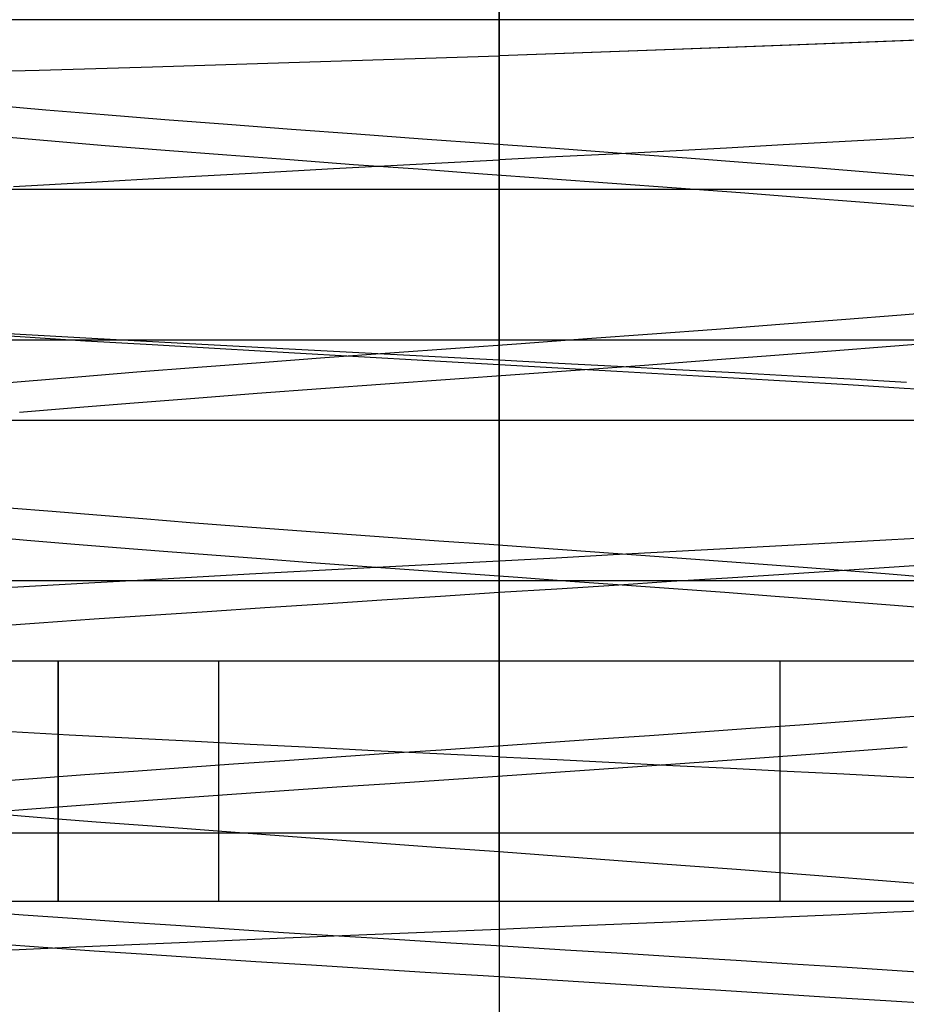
# Model space of a CAD drawing. Header units: millimetres. Extents: x 0 to 93, y -1.2 to 50.
# Tile 73 of 140: x 85 to 86.1, y 0.3 to 1.5. Entities that reach past the tile are written whole.
import ezdxf

# ---------------------------------------------------------------- set-up
doc = ezdxf.new("R2010")
doc.units = ezdxf.units.MM
doc.layers.add('MAIN-1', color=7, linetype='Continuous')
doc.layers.add('MAIN-2', color=7, linetype='Continuous')

msp = doc.modelspace()

# ---------------------------------------------------------------- linework, layer by layer
at = {"layer": 'MAIN-1'}
for p, q in [((85.6, 1.5), (82.8475, 1.5)), ((88.3525, 1.5), (85.6, 1.5)), ((85.6, 1.5), (85.6, 1.288)), ((90.7, 1.288), (2.3, 1.288)), ((90.7, 1.1), (2.3, 1.1)), ((85.6, 1.1), (85.6, 1)), ((92, 1), (1, 1))]:
    msp.add_line(p, q, dxfattribs=at)
at = {"layer": 'MAIN-2'}
for p, q in [((85.6, 2.3), (85.6, 1)), ((85.6, 2.3), (85.6, 1)), ((85.6, 2.3), (85.6, 0)), ((85.6, 2.3), (85.6, 0)), ((85.6, 0.4852), (85.6, 1.7687)), ((85.6, 0.4852), (85.6, 1.7687)), ((85.6, 1.5), (85.6, 1)), ((85.6, 1.5), (85.6, 1)), ((85.6, 1.5), (85.6, 1.5)), ((85.6, 1.5), (85.6, 1.5)), ((85.6, 1.5), (85.6, 0)), ((85.6, 1.5), (85.6, 0)), ((85.6, 1.5), (85.6, 1)), ((85.6, 1.5), (85.6, 1.5)), ((85.6, 1.5), (85.6, 1.5)), ((85.6, 1.5), (85.6, 0)), ((85.6, 1.5), (85.6, 0)), ((85.6, 1.5), (85.6, 1)), ((85.6, 1.5), (85.6, 1)), ((85.6, 1.5), (85.6, 1.5)), ((85.6, 1.5), (85.6, 1.5)), ((85.6, 1.5), (85.6, 0)), ((85.6, 1.5), (85.6, 0)), ((86.1321, 1.4748), (86.0478, 1.4714)), ((86.1356, 1.475), (86.0508, 1.4715)), ((85.8732, 1.4648), (85.7835, 1.4615)), ((85.8751, 1.4648), (85.7847, 1.4615)), ((85.9614, 1.4681), (85.8732, 1.4648)), ((85.9639, 1.4682), (85.8751, 1.4648)), ((86.0478, 1.4714), (85.9614, 1.4681)), ((86.0508, 1.4715), (85.9639, 1.4682)), ((85.3115, 1.4457), (85.4559, 1.4502)), ((85.3115, 1.4457), (85.4559, 1.4502)), ((85.4559, 1.4502), (85.6, 1.455)), ((85.4559, 1.4502), (85.6, 1.455)), ((85.6923, 1.4583), (85.6, 1.455)), ((85.693, 1.4583), (85.6, 1.455)), ((85.6, 0.4852), (85.6, 1.455)), ((85.6, 0.4852), (85.6, 1.455)), ((85.7835, 1.4615), (85.6923, 1.4583)), ((85.7847, 1.4615), (85.693, 1.4583)), ((85.0264, 1.4371), (85.1678, 1.4413)), ((85.0264, 1.4371), (85.1678, 1.4413)), ((85.1678, 1.4413), (85.3115, 1.4457)), ((85.1678, 1.4413), (85.3115, 1.4457)), ((84.8885, 1.4332), (85.0264, 1.4371)), ((84.8885, 1.4332), (85.0264, 1.4371)), ((85.0349, 1.3871), (84.9654, 1.3931)), ((85.0349, 1.3871), (84.9654, 1.3931)), ((85.1077, 1.3811), (85.0349, 1.3871)), ((85.1077, 1.3811), (85.0349, 1.3871)), ((85.1833, 1.3751), (85.1077, 1.3811)), ((85.1833, 1.3751), (85.1077, 1.3811)), ((85.2612, 1.3691), (85.1833, 1.3751)), ((85.2612, 1.3691), (85.1833, 1.3751)), ((85.341, 1.3631), (85.2612, 1.3691)), ((85.341, 1.3631), (85.2612, 1.3691)), ((85.0367, 1.3487), (84.9676, 1.3547)), ((85.0367, 1.3487), (84.9676, 1.3547)), ((85.4222, 1.3571), (85.341, 1.3631)), ((85.4222, 1.3571), (85.341, 1.3631)), ((85.5044, 1.3511), (85.4222, 1.3571)), ((85.5044, 1.3511), (85.4222, 1.3571)), ((86.093, 1.3515), (86.024, 1.3476)), ((86.093, 1.3515), (86.024, 1.3476)), ((86.1606, 1.3554), (86.093, 1.3515)), ((86.1606, 1.3554), (86.093, 1.3515)), ((85.1089, 1.3428), (85.0367, 1.3487)), ((85.1089, 1.3428), (85.0367, 1.3487)), ((85.1837, 1.3368), (85.1089, 1.3428)), ((85.1837, 1.3368), (85.1089, 1.3428)), ((85.5872, 1.3451), (85.5044, 1.3511)), ((85.5872, 1.3451), (85.5044, 1.3511)), ((85.6701, 1.3391), (85.5872, 1.3451)), ((85.6701, 1.3391), (85.5872, 1.3451)), ((85.8836, 1.3399), (85.8127, 1.3361)), ((85.8836, 1.3399), (85.8127, 1.3361)), ((85.9541, 1.3438), (85.8836, 1.3399)), ((85.9541, 1.3438), (85.8836, 1.3399)), ((86.024, 1.3476), (85.9541, 1.3438)), ((86.024, 1.3476), (85.9541, 1.3438)), ((85.2605, 1.3309), (85.1837, 1.3368)), ((85.2605, 1.3309), (85.1837, 1.3368)), ((85.3388, 1.325), (85.2605, 1.3309)), ((85.3388, 1.325), (85.2605, 1.3309)), ((85.6708, 1.3287), (85.6, 1.3251)), ((85.6708, 1.3287), (85.6, 1.3251)), ((85.7525, 1.3331), (85.6701, 1.3391)), ((85.7525, 1.3331), (85.6701, 1.3391)), ((85.7417, 1.3324), (85.6708, 1.3287)), ((85.7417, 1.3324), (85.6708, 1.3287)), ((85.8127, 1.3361), (85.7417, 1.3324)), ((85.8127, 1.3361), (85.7417, 1.3324)), ((85.8342, 1.3271), (85.7525, 1.3331)), ((85.8342, 1.3271), (85.7525, 1.3331)), ((85.9145, 1.3211), (85.8342, 1.3271)), ((85.9145, 1.3211), (85.8342, 1.3271)), ((85.4184, 1.3191), (85.3388, 1.325)), ((85.4184, 1.3191), (85.3388, 1.325)), ((85.3936, 1.3142), (85.4967, 1.3196)), ((85.3936, 1.3142), (85.4967, 1.3196)), ((85.4989, 1.3133), (85.4184, 1.3191)), ((85.4989, 1.3133), (85.4184, 1.3191)), ((85.4967, 1.3196), (85.6, 1.3251)), ((85.4967, 1.3196), (85.6, 1.3251)), ((85.9931, 1.3151), (85.9145, 1.3211)), ((85.9931, 1.3151), (85.9145, 1.3211)), ((86.0694, 1.3091), (85.9931, 1.3151)), ((86.0694, 1.3091), (85.9931, 1.3151)), ((85.0914, 1.2974), (85.1906, 1.303)), ((85.0914, 1.2974), (85.1906, 1.303)), ((85.1906, 1.303), (85.2914, 1.3086)), ((85.1906, 1.303), (85.2914, 1.3086)), ((85.2914, 1.3086), (85.3936, 1.3142)), ((85.2914, 1.3086), (85.3936, 1.3142)), ((85.5797, 1.3074), (85.4989, 1.3133)), ((85.5797, 1.3074), (85.4989, 1.3133)), ((85.6605, 1.3015), (85.5797, 1.3074)), ((85.6605, 1.3015), (85.5797, 1.3074)), ((86.1431, 1.303), (86.0694, 1.3091)), ((86.1431, 1.303), (86.0694, 1.3091)), ((84.9944, 1.2918), (85.0914, 1.2974)), ((84.9944, 1.2918), (85.0914, 1.2974)), ((85.7411, 1.2957), (85.6605, 1.3015)), ((85.7411, 1.2957), (85.6605, 1.3015)), ((85.8213, 1.2898), (85.7411, 1.2957)), ((85.8213, 1.2898), (85.7411, 1.2957)), ((85.6, 1.288), (85.6, 1.1)), ((85.9008, 1.2839), (85.8213, 1.2898)), ((85.9008, 1.2839), (85.8213, 1.2898)), ((85.979, 1.2779), (85.9008, 1.2839)), ((85.979, 1.2779), (85.9008, 1.2839)), ((86.0553, 1.272), (85.979, 1.2779)), ((86.0553, 1.272), (85.979, 1.2779)), ((86.129, 1.266), (86.0553, 1.272)), ((86.129, 1.266), (86.0553, 1.272)), ((86.0267, 1.1259), (86.1012, 1.1318)), ((86.0267, 1.1259), (86.1012, 1.1318)), ((86.1012, 1.1318), (86.1729, 1.1377)), ((86.1012, 1.1318), (86.1729, 1.1377)), ((85.8711, 1.114), (85.9499, 1.1199)), ((85.8711, 1.114), (85.9499, 1.1199)), ((85.9499, 1.1199), (86.0267, 1.1259)), ((85.9499, 1.1199), (86.0267, 1.1259)), ((84.9231, 1.1094), (85.0026, 1.1045)), ((84.9231, 1.1094), (85.0026, 1.1045)), ((85.0029, 1.1073), (84.9232, 1.112)), ((85.0029, 1.1073), (84.9232, 1.112)), ((85.0846, 1.1026), (85.0029, 1.1073)), ((85.0846, 1.1026), (85.0029, 1.1073)), ((85.7096, 1.1021), (85.7909, 1.108)), ((85.7096, 1.1021), (85.7909, 1.108)), ((85.7909, 1.108), (85.8711, 1.114)), ((85.7909, 1.108), (85.8711, 1.114)), ((85.0026, 1.1045), (85.0842, 1.0995)), ((85.0026, 1.1045), (85.0842, 1.0995)), ((85.0842, 1.0995), (85.1675, 1.0946)), ((85.0842, 1.0995), (85.1675, 1.0946)), ((85.1679, 1.0979), (85.0846, 1.1026)), ((85.1679, 1.0979), (85.0846, 1.1026)), ((85.1675, 1.0946), (85.2521, 1.0897)), ((85.1675, 1.0946), (85.2521, 1.0897)), ((85.2525, 1.0934), (85.1679, 1.0979)), ((85.2525, 1.0934), (85.1679, 1.0979)), ((85.5455, 1.0902), (85.6276, 1.0961)), ((85.5455, 1.0902), (85.6276, 1.0961)), ((85.6276, 1.0961), (85.7096, 1.1021)), ((85.6276, 1.0961), (85.7096, 1.1021)), ((86.088, 1.0925), (86.1595, 1.0984)), ((86.088, 1.0925), (86.1595, 1.0984)), ((85.2521, 1.0897), (85.3379, 1.0848)), ((85.2521, 1.0897), (85.3379, 1.0848)), ((85.3383, 1.0888), (85.2525, 1.0934)), ((85.3383, 1.0888), (85.2525, 1.0934)), ((85.3379, 1.0848), (85.4247, 1.0798)), ((85.3379, 1.0848), (85.4247, 1.0798)), ((85.425, 1.0842), (85.3383, 1.0888)), ((85.425, 1.0842), (85.3383, 1.0888)), ((85.3825, 1.0783), (85.4636, 1.0842)), ((85.3825, 1.0783), (85.4636, 1.0842)), ((85.5124, 1.0796), (85.425, 1.0842)), ((85.5124, 1.0796), (85.425, 1.0842)), ((85.4636, 1.0842), (85.5455, 1.0902)), ((85.4636, 1.0842), (85.5455, 1.0902)), ((85.9382, 1.0808), (86.0142, 1.0867)), ((85.9382, 1.0808), (86.0142, 1.0867)), ((86.0142, 1.0867), (86.088, 1.0925)), ((86.0142, 1.0867), (86.088, 1.0925)), ((85.2244, 1.0664), (85.3026, 1.0723)), ((85.2244, 1.0664), (85.3026, 1.0723)), ((85.3026, 1.0723), (85.3825, 1.0783)), ((85.3026, 1.0723), (85.3825, 1.0783)), ((85.4247, 1.0798), (85.5122, 1.0748)), ((85.4247, 1.0798), (85.5122, 1.0748)), ((85.5122, 1.0748), (85.6, 1.0698)), ((85.5122, 1.0748), (85.6, 1.0698)), ((85.6, 1.075), (85.5124, 1.0796)), ((85.6, 1.075), (85.5124, 1.0796)), ((85.6, 1.0698), (85.6, 1.075)), ((85.6739, 1.071), (85.6, 1.075)), ((85.6, 1.0698), (85.6, 1.075)), ((85.6739, 1.071), (85.6, 1.075)), ((85.6, 1.0698), (85.6733, 1.0656)), ((85.6, 1.0698), (85.6733, 1.0656)), ((85.7476, 1.0671), (85.6739, 1.071)), ((85.7476, 1.0671), (85.6739, 1.071)), ((85.7011, 1.0633), (85.7813, 1.0691)), ((85.7011, 1.0633), (85.7813, 1.0691)), ((85.7813, 1.0691), (85.8605, 1.075)), ((85.7813, 1.0691), (85.8605, 1.075)), ((85.8605, 1.075), (85.9382, 1.0808)), ((85.8605, 1.075), (85.9382, 1.0808)), ((85.0747, 1.0545), (85.1483, 1.0605)), ((85.0747, 1.0545), (85.1483, 1.0605)), ((85.1483, 1.0605), (85.2244, 1.0664)), ((85.1483, 1.0605), (85.2244, 1.0664)), ((85.5389, 1.0515), (85.6201, 1.0574)), ((85.5389, 1.0515), (85.6201, 1.0574)), ((85.6201, 1.0574), (85.7011, 1.0633)), ((85.6201, 1.0574), (85.7011, 1.0633)), ((85.6733, 1.0656), (85.7466, 1.0614)), ((85.6733, 1.0656), (85.7466, 1.0614)), ((85.7466, 1.0614), (85.8195, 1.0572)), ((85.7466, 1.0614), (85.8195, 1.0572)), ((85.8211, 1.0632), (85.7476, 1.0671)), ((85.8211, 1.0632), (85.7476, 1.0671)), ((85.8195, 1.0572), (85.8921, 1.053)), ((85.8195, 1.0572), (85.8921, 1.053)), ((85.894, 1.0593), (85.8211, 1.0632)), ((85.894, 1.0593), (85.8211, 1.0632)), ((85.9664, 1.0554), (85.894, 1.0593)), ((85.9664, 1.0554), (85.894, 1.0593)), ((84.937, 1.0426), (85.0042, 1.0486)), ((84.937, 1.0426), (85.0042, 1.0486)), ((85.0042, 1.0486), (85.0747, 1.0545)), ((85.0042, 1.0486), (85.0747, 1.0545)), ((85.3775, 1.0397), (85.4579, 1.0456)), ((85.3775, 1.0397), (85.4579, 1.0456)), ((85.4579, 1.0456), (85.5389, 1.0515)), ((85.4579, 1.0456), (85.5389, 1.0515)), ((85.8921, 1.053), (85.964, 1.0488)), ((85.8921, 1.053), (85.964, 1.0488)), ((85.964, 1.0488), (86.0351, 1.0446)), ((85.964, 1.0488), (86.0351, 1.0446)), ((86.0378, 1.0514), (85.9664, 1.0554)), ((86.0378, 1.0514), (85.9664, 1.0554)), ((86.0351, 1.0446), (86.1049, 1.0403)), ((86.0351, 1.0446), (86.1049, 1.0403)), ((86.1079, 1.0475), (86.0378, 1.0514)), ((86.1079, 1.0475), (86.0378, 1.0514)), ((85.2205, 1.0279), (85.2982, 1.0338)), ((85.2205, 1.0279), (85.2982, 1.0338)), ((85.2982, 1.0338), (85.3775, 1.0397)), ((85.2982, 1.0338), (85.3775, 1.0397)), ((86.1049, 1.0403), (86.1735, 1.036)), ((86.1049, 1.0403), (86.1735, 1.036)), ((85.0717, 1.0161), (85.1448, 1.022)), ((85.0717, 1.0161), (85.1448, 1.022)), ((85.1448, 1.022), (85.2205, 1.0279)), ((85.1448, 1.022), (85.2205, 1.0279)), ((85.0018, 1.0102), (85.0717, 1.0161)), ((85.0018, 1.0102), (85.0717, 1.0161)), ((90.5, 1), (2.5, 1)), ((85.0426, 0.8862), (84.989, 0.8907)), ((85.0426, 0.8862), (84.989, 0.8907)), ((85.0982, 0.8816), (85.0426, 0.8862)), ((85.0982, 0.8816), (85.0426, 0.8862)), ((85.1556, 0.877), (85.0982, 0.8816)), ((85.1556, 0.877), (85.0982, 0.8816)), ((85.2146, 0.8724), (85.1556, 0.877)), ((85.2146, 0.8724), (85.1556, 0.877)), ((85.275, 0.8678), (85.2146, 0.8724)), ((85.275, 0.8678), (85.2146, 0.8724)), ((85.3367, 0.8632), (85.275, 0.8678)), ((85.3367, 0.8632), (85.275, 0.8678)), ((85.399, 0.8586), (85.3367, 0.8632)), ((85.399, 0.8586), (85.3367, 0.8632)), ((84.958, 0.8553), (85.011, 0.8507)), ((84.958, 0.8553), (85.011, 0.8507)), ((85.011, 0.8507), (85.066, 0.8461)), ((85.011, 0.8507), (85.066, 0.8461)), ((85.4618, 0.854), (85.399, 0.8586)), ((85.4618, 0.854), (85.399, 0.8586)), ((85.5246, 0.8495), (85.4618, 0.854)), ((85.5246, 0.8495), (85.4618, 0.854)), ((85.5875, 0.845), (85.5246, 0.8495)), ((85.5875, 0.845), (85.5246, 0.8495)), ((86.0214, 0.8477), (86.0894, 0.8514)), ((86.0214, 0.8477), (86.0894, 0.8514)), ((86.0894, 0.8514), (86.1563, 0.8552)), ((86.0894, 0.8514), (86.1563, 0.8552)), ((85.066, 0.8461), (85.1229, 0.8415)), ((85.066, 0.8461), (85.1229, 0.8415)), ((85.1229, 0.8415), (85.1815, 0.8368)), ((85.1229, 0.8415), (85.1815, 0.8368)), ((85.1815, 0.8368), (85.2416, 0.8322)), ((85.1815, 0.8368), (85.2416, 0.8322)), ((85.6505, 0.8404), (85.5875, 0.845)), ((85.6505, 0.8404), (85.5875, 0.845)), ((85.7136, 0.8359), (85.6505, 0.8404)), ((85.7136, 0.8359), (85.6505, 0.8404)), ((85.7765, 0.8314), (85.7136, 0.8359)), ((85.7765, 0.8314), (85.7136, 0.8359)), ((85.7421, 0.8325), (85.8128, 0.8363)), ((85.7421, 0.8325), (85.8128, 0.8363)), ((85.8128, 0.8363), (85.883, 0.8401)), ((85.8128, 0.8363), (85.883, 0.8401)), ((85.883, 0.8401), (85.9526, 0.8439)), ((85.883, 0.8401), (85.9526, 0.8439)), ((85.9526, 0.8439), (86.0214, 0.8477)), ((85.9526, 0.8439), (86.0214, 0.8477)), ((85.2416, 0.8322), (85.303, 0.8276)), ((85.2416, 0.8322), (85.303, 0.8276)), ((85.303, 0.8276), (85.3656, 0.8229)), ((85.303, 0.8276), (85.3656, 0.8229)), ((85.4954, 0.8193), (85.6, 0.8249)), ((85.4954, 0.8193), (85.6, 0.8249)), ((85.6, 0.8249), (85.6711, 0.8287)), ((85.6, 0.8249), (85.6711, 0.8287)), ((85.6, 0.7851), (85.6, 0.8249)), ((85.6, 0.7851), (85.6, 0.8249)), ((85.6711, 0.8287), (85.7421, 0.8325)), ((85.6711, 0.8287), (85.7421, 0.8325)), ((85.8391, 0.8268), (85.7765, 0.8314)), ((85.8391, 0.8268), (85.7765, 0.8314)), ((85.9012, 0.8222), (85.8391, 0.8268)), ((85.9012, 0.8222), (85.8391, 0.8268)), ((85.2885, 0.8084), (85.3914, 0.8139)), ((85.2885, 0.8084), (85.3914, 0.8139)), ((85.3656, 0.8229), (85.4292, 0.8183)), ((85.3656, 0.8229), (85.4292, 0.8183)), ((85.3914, 0.8139), (85.4954, 0.8193)), ((85.3914, 0.8139), (85.4954, 0.8193)), ((85.4292, 0.8183), (85.4935, 0.8136)), ((85.4292, 0.8183), (85.4935, 0.8136)), ((85.4935, 0.8136), (85.5583, 0.8089)), ((85.4935, 0.8136), (85.5583, 0.8089)), ((85.9624, 0.8177), (85.9012, 0.8222)), ((85.9624, 0.8177), (85.9012, 0.8222)), ((86.0241, 0.8125), (85.9549, 0.8079)), ((86.0241, 0.8125), (85.9549, 0.8079)), ((86.0226, 0.8131), (85.9624, 0.8177)), ((86.0226, 0.8131), (85.9624, 0.8177)), ((86.0814, 0.8085), (86.0226, 0.8131)), ((86.0814, 0.8085), (86.0226, 0.8131)), ((86.0924, 0.817), (86.0241, 0.8125)), ((86.0924, 0.817), (86.0241, 0.8125)), ((86.1598, 0.8216), (86.0924, 0.817)), ((86.1598, 0.8216), (86.0924, 0.817)), ((86.4212, 0.8), (82.3798, 0.8)), ((85.0883, 0.7973), (85.1873, 0.8028)), ((85.0883, 0.7973), (85.1873, 0.8028)), ((85.1873, 0.8028), (85.2885, 0.8084)), ((85.1873, 0.8028), (85.2885, 0.8084)), ((85.5583, 0.8089), (85.6234, 0.8043)), ((85.5583, 0.8089), (85.6234, 0.8043)), ((85.6234, 0.8043), (85.6884, 0.7996)), ((85.6234, 0.8043), (85.6884, 0.7996)), ((85.6884, 0.7996), (85.7532, 0.7949)), ((85.6884, 0.7996), (85.7532, 0.7949)), ((85.8143, 0.7988), (85.7432, 0.7942)), ((85.8143, 0.7988), (85.7432, 0.7942)), ((85.8849, 0.8033), (85.8143, 0.7988)), ((85.8849, 0.8033), (85.8143, 0.7988)), ((85.9549, 0.8079), (85.8849, 0.8033)), ((85.9549, 0.8079), (85.8849, 0.8033)), ((86.1388, 0.8039), (86.0814, 0.8085)), ((86.1388, 0.8039), (86.0814, 0.8085)), ((84.9922, 0.7918), (85.0883, 0.7973)), ((84.9922, 0.7918), (85.0883, 0.7973)), ((85.6717, 0.7896), (85.6, 0.7851)), ((85.6717, 0.7896), (85.6, 0.7851)), ((85.7432, 0.7942), (85.6717, 0.7896)), ((85.7432, 0.7942), (85.6717, 0.7896)), ((85.7532, 0.7949), (85.8175, 0.7903)), ((85.7532, 0.7949), (85.8175, 0.7903)), ((85.8175, 0.7903), (85.8812, 0.7856)), ((85.8175, 0.7903), (85.8812, 0.7856)), ((85.4535, 0.7756), (85.3805, 0.7709)), ((85.4535, 0.7756), (85.3805, 0.7709)), ((85.5267, 0.7803), (85.4535, 0.7756)), ((85.5267, 0.7803), (85.4535, 0.7756)), ((85.6, 0.7851), (85.5267, 0.7803)), ((85.6, 0.7851), (85.5267, 0.7803)), ((85.8812, 0.7856), (85.944, 0.7809)), ((85.8812, 0.7856), (85.944, 0.7809)), ((85.944, 0.7809), (86.0056, 0.7763)), ((85.944, 0.7809), (86.0056, 0.7763)), ((86.0056, 0.7763), (86.066, 0.7716)), ((86.0056, 0.7763), (86.066, 0.7716)), ((85.308, 0.7661), (85.2361, 0.7613)), ((85.308, 0.7661), (85.2361, 0.7613)), ((85.3805, 0.7709), (85.308, 0.7661)), ((85.3805, 0.7709), (85.308, 0.7661)), ((86.066, 0.7716), (86.1248, 0.7669)), ((86.066, 0.7716), (86.1248, 0.7669)), ((85.0952, 0.7518), (85.0266, 0.747)), ((85.0952, 0.7518), (85.0266, 0.747)), ((85.1651, 0.7566), (85.0952, 0.7518)), ((85.1651, 0.7566), (85.0952, 0.7518)), ((85.2361, 0.7613), (85.1651, 0.7566)), ((85.2361, 0.7613), (85.1651, 0.7566)), ((85.0266, 0.747), (84.9595, 0.7422)), ((85.0266, 0.747), (84.9595, 0.7422)), ((84.35, 0.7), (85.05, 0.7)), ((85.05, 0.7), (85.05, 0.4)), ((85.05, 0.4), (85.05, 0.7)), ((85.05, 0.7), (85.05, 0.4)), ((85.05, 0.7), (85.25, 0.7)), ((85.05, 0.4), (85.05, 0.7)), ((85.25, 0.7), (85.25, 0.7)), ((85.25, 0.7), (85.25, 0.7)), ((85.25, 0.7), (85.25, 0.7)), ((85.25, 0.7), (85.25, 0.4)), ((85.25, 0.7), (85.95, 0.7)), ((85.25, 0.7), (85.25, 0.7)), ((85.95, 0.7), (85.95, 0.7)), ((85.95, 0.7), (85.95, 0.7)), ((85.95, 0.7), (85.95, 0.4)), ((85.95, 0.7), (85.95, 0.7)), ((85.95, 0.7), (86.15, 0.7)), ((85.95, 0.7), (85.95, 0.7)), ((86.0356, 0.6247), (86.0947, 0.6292)), ((86.0356, 0.6247), (86.0947, 0.6292)), ((86.0947, 0.6292), (86.1519, 0.6337)), ((86.0947, 0.6292), (86.1519, 0.6337)), ((85.8509, 0.6114), (85.9134, 0.6158)), ((85.8509, 0.6114), (85.9134, 0.6158)), ((85.9134, 0.6158), (85.975, 0.6203)), ((85.9134, 0.6158), (85.975, 0.6203)), ((85.975, 0.6203), (86.0356, 0.6247)), ((85.975, 0.6203), (86.0356, 0.6247)), ((85.0637, 0.6074), (84.991, 0.6114)), ((85.0637, 0.6074), (84.991, 0.6114)), ((85.1379, 0.6035), (85.0637, 0.6074)), ((85.1379, 0.6035), (85.0637, 0.6074)), ((85.2133, 0.5996), (85.1379, 0.6035)), ((85.2133, 0.5996), (85.1379, 0.6035)), ((85.6583, 0.598), (85.7233, 0.6025)), ((85.6583, 0.598), (85.7233, 0.6025)), ((85.7233, 0.6025), (85.7875, 0.6069)), ((85.7233, 0.6025), (85.7875, 0.6069)), ((85.7875, 0.6069), (85.8509, 0.6114)), ((85.7875, 0.6069), (85.8509, 0.6114)), ((85.2896, 0.5956), (85.2133, 0.5996)), ((85.2896, 0.5956), (85.2133, 0.5996)), ((85.3667, 0.5917), (85.2896, 0.5956)), ((85.3667, 0.5917), (85.2896, 0.5956)), ((85.4442, 0.5879), (85.3667, 0.5917)), ((85.4442, 0.5879), (85.3667, 0.5917)), ((85.5275, 0.5891), (85.593, 0.5936)), ((85.5275, 0.5891), (85.593, 0.5936)), ((85.593, 0.5936), (85.6583, 0.598)), ((85.593, 0.5936), (85.6583, 0.598)), ((86.1089, 0.5922), (86.0493, 0.5876)), ((86.1089, 0.5922), (86.0493, 0.5876)), ((85.3326, 0.5758), (85.3971, 0.5802)), ((85.3326, 0.5758), (85.3971, 0.5802)), ((85.3971, 0.5802), (85.4621, 0.5847)), ((85.3971, 0.5802), (85.4621, 0.5847)), ((85.5221, 0.584), (85.4442, 0.5879)), ((85.5221, 0.584), (85.4442, 0.5879)), ((85.4621, 0.5847), (85.5275, 0.5891)), ((85.4621, 0.5847), (85.5275, 0.5891)), ((85.6, 0.5802), (85.5221, 0.584)), ((85.6, 0.5802), (85.5221, 0.584)), ((85.6, 0.5802), (85.6724, 0.5767)), ((85.6, 0.462), (85.6, 0.5802)), ((85.6, 0.5802), (85.6724, 0.5767)), ((85.6, 0.462), (85.6, 0.5802)), ((85.9252, 0.5785), (85.8611, 0.574)), ((85.9252, 0.5785), (85.8611, 0.574)), ((85.988, 0.5831), (85.9252, 0.5785)), ((85.988, 0.5831), (85.9252, 0.5785)), ((86.0493, 0.5876), (85.988, 0.5831)), ((86.0493, 0.5876), (85.988, 0.5831)), ((85.1442, 0.5625), (85.2061, 0.567)), ((85.1442, 0.5625), (85.2061, 0.567)), ((85.2061, 0.567), (85.2689, 0.5714)), ((85.2061, 0.567), (85.2689, 0.5714)), ((85.2689, 0.5714), (85.3326, 0.5758)), ((85.2689, 0.5714), (85.3326, 0.5758)), ((85.6724, 0.5767), (85.7447, 0.5731)), ((85.6724, 0.5767), (85.7447, 0.5731)), ((85.7961, 0.5694), (85.7305, 0.5649)), ((85.7961, 0.5694), (85.7305, 0.5649)), ((85.7447, 0.5731), (85.8167, 0.5696)), ((85.7447, 0.5731), (85.8167, 0.5696)), ((85.8611, 0.574), (85.7961, 0.5694)), ((85.8611, 0.574), (85.7961, 0.5694)), ((85.8167, 0.5696), (85.8883, 0.566)), ((85.8167, 0.5696), (85.8883, 0.566)), ((85.8883, 0.566), (85.9593, 0.5624)), ((85.8883, 0.566), (85.9593, 0.5624)), ((84.966, 0.5492), (85.0238, 0.5536)), ((84.966, 0.5492), (85.0238, 0.5536)), ((85.0238, 0.5536), (85.0834, 0.5581)), ((85.0238, 0.5536), (85.0834, 0.5581)), ((85.0834, 0.5581), (85.1442, 0.5625)), ((85.0834, 0.5581), (85.1442, 0.5625)), ((85.598, 0.5558), (85.5312, 0.5513)), ((85.598, 0.5558), (85.5312, 0.5513)), ((85.6644, 0.5603), (85.598, 0.5558)), ((85.6644, 0.5603), (85.598, 0.5558)), ((85.7305, 0.5649), (85.6644, 0.5603)), ((85.7305, 0.5649), (85.6644, 0.5603)), ((85.9593, 0.5624), (86.0296, 0.5589)), ((85.9593, 0.5624), (86.0296, 0.5589)), ((86.0296, 0.5589), (86.0988, 0.5554)), ((86.0296, 0.5589), (86.0988, 0.5554)), ((86.0988, 0.5554), (86.1669, 0.5519)), ((86.0988, 0.5554), (86.1669, 0.5519)), ((85.3978, 0.5422), (85.3318, 0.5376)), ((85.3978, 0.5422), (85.3318, 0.5376)), ((85.4643, 0.5467), (85.3978, 0.5422)), ((85.4643, 0.5467), (85.3978, 0.5422)), ((85.5312, 0.5513), (85.4643, 0.5467)), ((85.5312, 0.5513), (85.4643, 0.5467)), ((85.2027, 0.5286), (85.1396, 0.5241)), ((85.2027, 0.5286), (85.1396, 0.5241)), ((85.2668, 0.5331), (85.2027, 0.5286)), ((85.2668, 0.5331), (85.2027, 0.5286)), ((85.3318, 0.5376), (85.2668, 0.5331)), ((85.3318, 0.5376), (85.2668, 0.5331)), ((85.0778, 0.5196), (85.0174, 0.515)), ((85.0778, 0.5196), (85.0174, 0.515)), ((85.1396, 0.5241), (85.0778, 0.5196)), ((85.1396, 0.5241), (85.0778, 0.5196)), ((85.0174, 0.515), (84.9588, 0.5105)), ((85.0174, 0.515), (84.9588, 0.5105)), ((84.9621, 0.5099), (85.0291, 0.5046)), ((84.9621, 0.5099), (85.0291, 0.5046)), ((85.0291, 0.5046), (85.0975, 0.4993)), ((85.0291, 0.5046), (85.0975, 0.4993)), ((85.0975, 0.4993), (85.1672, 0.494)), ((85.0975, 0.4993), (85.1672, 0.494)), ((85.1672, 0.494), (85.2378, 0.4887)), ((85.1672, 0.494), (85.2378, 0.4887)), ((82.69, 0.4852), (85.6, 0.4852)), ((82.69, 0.4852), (85.6, 0.4852)), ((85.2378, 0.4887), (85.3092, 0.4833)), ((85.2378, 0.4887), (85.3092, 0.4833)), ((85.3092, 0.4833), (85.3813, 0.478)), ((85.3092, 0.4833), (85.3813, 0.478)), ((85.6, 0.4852), (88.51, 0.4852)), ((85.6, 0.4), (85.6, 0.4852)), ((85.6, 0.4), (85.6, 0.4852)), ((85.6, 0.4852), (88.51, 0.4852)), ((85.6, 0.4), (85.6, 0.4852)), ((85.6, 0.4), (85.6, 0.4852)), ((85.3813, 0.478), (85.4539, 0.4727)), ((85.3813, 0.478), (85.4539, 0.4727)), ((85.4539, 0.4727), (85.5269, 0.4673)), ((85.4539, 0.4727), (85.5269, 0.4673)), ((85.5269, 0.4673), (85.6, 0.462)), ((85.5269, 0.4673), (85.6, 0.462)), ((85.6, 0.462), (85.699, 0.4547)), ((85.6, 0.462), (85.699, 0.4547)), ((85.699, 0.4547), (85.7978, 0.4473)), ((85.699, 0.4547), (85.7978, 0.4473)), ((85.7978, 0.4473), (85.896, 0.4399)), ((85.7978, 0.4473), (85.896, 0.4399)), ((85.896, 0.4399), (85.993, 0.4325)), ((85.896, 0.4399), (85.993, 0.4325)), ((85.993, 0.4325), (86.0884, 0.4251)), ((85.993, 0.4325), (86.0884, 0.4251)), ((86.0884, 0.4251), (86.1817, 0.4176)), ((86.0884, 0.4251), (86.1817, 0.4176)), ((82.69, 0.4), (85.6, 0.4)), ((85.25, 0.4), (85.25, 0.4)), ((85.25, 0.4), (85.25, 0.4)), ((85.25, 0.4), (85.25, 0.4)), ((85.25, 0.4), (85.25, 0.4)), ((85.6, 0.4), (88.51, 0.4)), ((85.95, 0.4), (85.95, 0.4)), ((85.95, 0.4), (85.95, 0.4)), ((85.95, 0.4), (85.95, 0.4)), ((85.95, 0.4), (85.95, 0.4)), ((85.0065, 0.3827), (84.9471, 0.3871)), ((85.0065, 0.3827), (84.9471, 0.3871)), ((85.0682, 0.3783), (85.0065, 0.3827)), ((85.0682, 0.3783), (85.0065, 0.3827)), ((86.0238, 0.3831), (85.9546, 0.3801)), ((86.0238, 0.3831), (85.9546, 0.3801)), ((86.0921, 0.3862), (86.0238, 0.3831)), ((86.0921, 0.3862), (86.0238, 0.3831)), ((86.1592, 0.3893), (86.0921, 0.3862)), ((86.1592, 0.3893), (86.0921, 0.3862)), ((85.1317, 0.374), (85.0682, 0.3783)), ((85.1317, 0.374), (85.0682, 0.3783)), ((85.1969, 0.3696), (85.1317, 0.374)), ((85.1969, 0.3696), (85.1317, 0.374)), ((85.2634, 0.3652), (85.1969, 0.3696)), ((85.2634, 0.3652), (85.1969, 0.3696)), ((85.7429, 0.371), (85.6715, 0.3679)), ((85.7429, 0.371), (85.6715, 0.3679)), ((85.814, 0.374), (85.7429, 0.371)), ((85.814, 0.374), (85.7429, 0.371)), ((85.8846, 0.3771), (85.814, 0.374)), ((85.8846, 0.3771), (85.814, 0.374)), ((85.9546, 0.3801), (85.8846, 0.3771)), ((85.9546, 0.3801), (85.8846, 0.3771)), ((85.3312, 0.3608), (85.2634, 0.3652)), ((85.3312, 0.3608), (85.2634, 0.3652)), ((85.3999, 0.3565), (85.3312, 0.3608)), ((85.3999, 0.3565), (85.3312, 0.3608)), ((85.4659, 0.3593), (85.3326, 0.3538)), ((85.4659, 0.3593), (85.3326, 0.3538)), ((85.4696, 0.3521), (85.3999, 0.3565)), ((85.4696, 0.3521), (85.3999, 0.3565)), ((85.6, 0.3649), (85.4659, 0.3593)), ((85.6, 0.3649), (85.4659, 0.3593)), ((85.6715, 0.3679), (85.6, 0.3649)), ((85.6715, 0.3679), (85.6, 0.3649)), ((84.9703, 0.3472), (85.0316, 0.3428)), ((84.9703, 0.3472), (85.0316, 0.3428)), ((85.2013, 0.3482), (85.0732, 0.3426)), ((85.2013, 0.3482), (85.0732, 0.3426)), ((85.3326, 0.3538), (85.2013, 0.3482)), ((85.3326, 0.3538), (85.2013, 0.3482)), ((85.5399, 0.3478), (85.4696, 0.3521)), ((85.5399, 0.3478), (85.4696, 0.3521)), ((85.6108, 0.3434), (85.5399, 0.3478)), ((85.6108, 0.3434), (85.5399, 0.3478)), ((85.0732, 0.3426), (84.9496, 0.3371)), ((85.0732, 0.3426), (84.9496, 0.3371)), ((85.0316, 0.3428), (85.0951, 0.3383)), ((85.0316, 0.3428), (85.0951, 0.3383)), ((85.0951, 0.3383), (85.1608, 0.3339)), ((85.0951, 0.3383), (85.1608, 0.3339)), ((85.1608, 0.3339), (85.2282, 0.3294)), ((85.1608, 0.3339), (85.2282, 0.3294)), ((85.6822, 0.339), (85.6108, 0.3434)), ((85.6822, 0.339), (85.6108, 0.3434)), ((85.7536, 0.3347), (85.6822, 0.339)), ((85.7536, 0.3347), (85.6822, 0.339)), ((85.8248, 0.3303), (85.7536, 0.3347)), ((85.8248, 0.3303), (85.7536, 0.3347)), ((85.2282, 0.3294), (85.2968, 0.3249)), ((85.2282, 0.3294), (85.2968, 0.3249)), ((85.2968, 0.3249), (85.3662, 0.3205)), ((85.2968, 0.3249), (85.3662, 0.3205)), ((85.3662, 0.3205), (85.4365, 0.3161)), ((85.3662, 0.3205), (85.4365, 0.3161)), ((85.8954, 0.3259), (85.8248, 0.3303)), ((85.8954, 0.3259), (85.8248, 0.3303)), ((85.9652, 0.3216), (85.8954, 0.3259)), ((85.9652, 0.3216), (85.8954, 0.3259)), ((86.0341, 0.3173), (85.9652, 0.3216)), ((86.0341, 0.3173), (85.9652, 0.3216)), ((85.4365, 0.3161), (85.5078, 0.3116)), ((85.4365, 0.3161), (85.5078, 0.3116)), ((85.5078, 0.3116), (85.58, 0.3072)), ((85.5078, 0.3116), (85.58, 0.3072)), ((85.58, 0.3072), (85.6527, 0.3027)), ((85.58, 0.3072), (85.6527, 0.3027)), ((86.1023, 0.3129), (86.0341, 0.3173)), ((86.1023, 0.3129), (86.0341, 0.3173)), ((86.1694, 0.3086), (86.1023, 0.3129)), ((86.1694, 0.3086), (86.1023, 0.3129)), ((85.6527, 0.3027), (85.7255, 0.2982)), ((85.6527, 0.3027), (85.7255, 0.2982)), ((85.7255, 0.2982), (85.798, 0.2938)), ((85.7255, 0.2982), (85.798, 0.2938)), ((85.798, 0.2938), (85.8699, 0.2894)), ((85.798, 0.2938), (85.8699, 0.2894)), ((85.8699, 0.2894), (85.9412, 0.285)), ((85.8699, 0.2894), (85.9412, 0.285)), ((85.9412, 0.285), (86.0121, 0.2805)), ((85.9412, 0.285), (86.0121, 0.2805)), ((86.0121, 0.2805), (86.0821, 0.2761)), ((86.0121, 0.2805), (86.0821, 0.2761)), ((86.0821, 0.2761), (86.1511, 0.2717)), ((86.0821, 0.2761), (86.1511, 0.2717))]:
    msp.add_line(p, q, dxfattribs=at)

doc.saveas('drawing.dxf')
